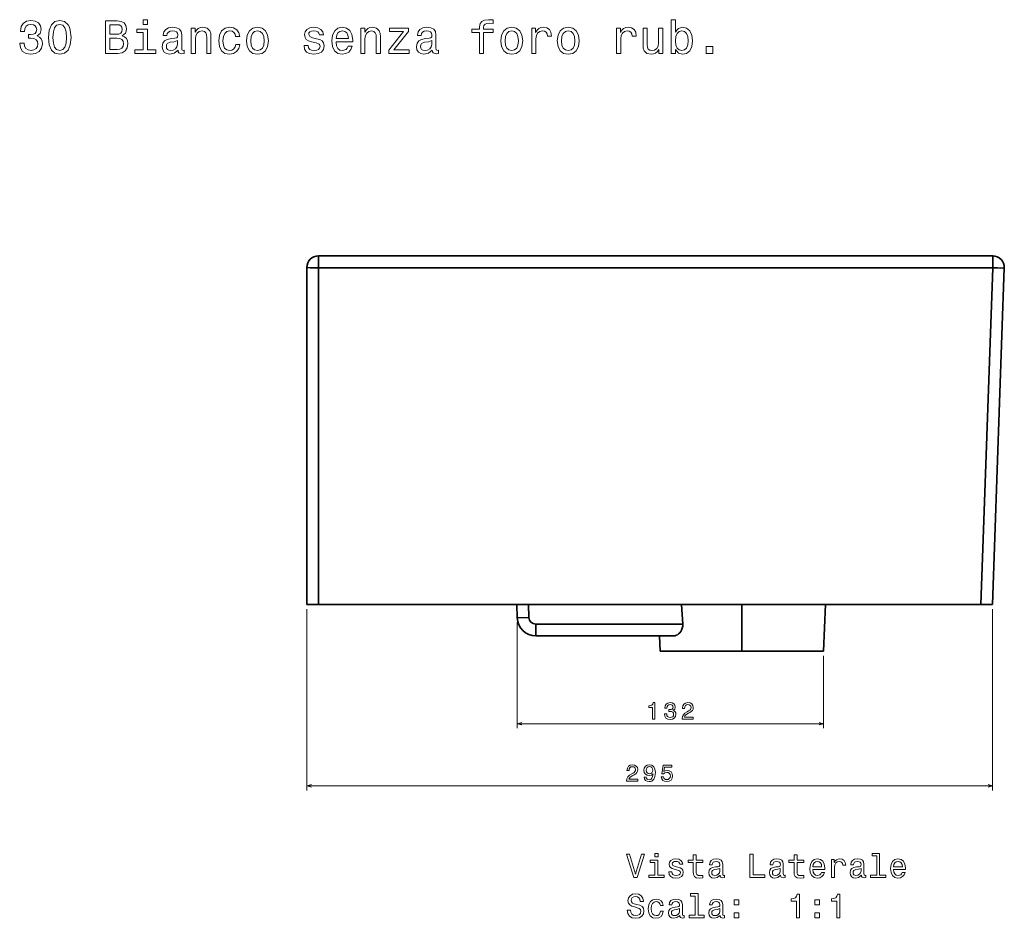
# Model space of a CAD drawing. Extents: x 445 to 1291, y 152 to 980.
# Tile 2 of 2: x 868 to 1291, y 594 to 980. Entities that reach past the tile are written whole.
import ezdxf

# ---------------------------------------------------------------- set-up
doc = ezdxf.new("R2010")
doc.units = 0

msp = doc.modelspace()

# ---------------------------------------------------------------- linework, layer by layer
at = {"color": 7, "lineweight": 35, "ltscale": 0.129362}
for p, q in [((996.12, 878.9), (996.12, 873.73)), ((996.12, 878.9), (996.12, 873.73)), ((1285.94, 873.73), (1285.94, 878.9)), ((1285.94, 873.73), (1285.94, 878.9))]:
    msp.add_line(p, q, dxfattribs=at)
at = {"color": 7, "lineweight": 35}
for p, q in [((996.12, 878.9), (1285.94, 878.9)), ((1285.94, 878.9), (996.12, 878.9)), ((991.12, 728.9), (991.12, 873.9)), ((991.12, 873.9), (991.12, 728.9)), ((1285.94, 873.73), (996.12, 873.73)), ((1285.94, 873.73), (996.12, 873.73)), ((996.12, 728.9), (996.12, 873.73)), ((996.12, 873.73), (996.12, 728.9)), ((1280.89, 728.9), (1285.94, 873.73)), ((1285.94, 873.73), (1280.89, 728.9)), ((1285.88, 728.9), (1290.94, 873.73)), ((1290.94, 873.73), (1285.88, 728.9)), ((1290.94, 873.73), (1285.88, 728.9)), ((1081.35, 728.9), (996.12, 728.9)), ((996.12, 728.9), (1280.89, 728.9)), ((1178.12, 728.9), (1178.12, 708.9)), ((1178.12, 728.9), (1178.12, 708.9)), ((1213.27, 708.9), (1214.14, 728.9)), ((1214.14, 728.9), (1213.27, 708.9)), ((1280.89, 728.9), (1214.14, 728.9)), ((1152.7, 720.48), (1089.54, 720.48)), ((1089.54, 720.48), (1152.7, 720.48)), ((1142.68, 715.48), (1089.54, 715.48)), ((1148.87, 715.48), (1089.54, 715.48)), ((1089.54, 715.48), (1148.87, 715.48)), ((1178.12, 708.9), (1142.97, 708.9)), ((1142.97, 708.9), (1178.12, 708.9)), ((1142.97, 708.9), (1178.12, 708.9)), ((1155.12, 708.9), (1178.12, 708.9)), ((1155.12, 708.9), (1178.12, 708.9)), ((1178.12, 708.9), (1155.12, 708.9)), ((1213.27, 708.9), (1178.12, 708.9)), ((1178.12, 708.9), (1213.27, 708.9)), ((1178.12, 708.9), (1201.12, 708.9)), ((1178.12, 708.9), (1213.27, 708.9)), ((1178.12, 708.9), (1201.12, 708.9)), ((1201.12, 708.9), (1178.12, 708.9))]:
    msp.add_line(p, q, dxfattribs=at)
at = {"color": 7, "lineweight": 35, "ltscale": 0.125}
for p, q in [((996.12, 728.9), (991.12, 728.9)), ((991.12, 728.9), (996.12, 728.9)), ((1086.54, 723.38), (1081.55, 723.2)), ((1086.54, 723.38), (1081.55, 723.2)), ((1089.54, 715.48), (1089.54, 720.48)), ((1089.54, 715.48), (1089.54, 720.48))]:
    msp.add_line(p, q, dxfattribs=at)
at = {"color": 7, "lineweight": 35, "ltscale": 0.142689}
for p, q in [((1081.55, 723.2), (1081.35, 728.9)), ((1081.35, 728.9), (1081.55, 723.2))]:
    msp.add_line(p, q, dxfattribs=at)
at = {"color": 7, "lineweight": 35, "ltscale": 0.138323}
for p, q in [((1086.54, 723.38), (1086.35, 728.9)), ((1086.35, 728.9), (1086.54, 723.38))]:
    msp.add_line(p, q, dxfattribs=at)
at = {"color": 7, "lineweight": 35, "ltscale": 0.211011}
msp.add_line((1152.7, 720.48), (1152.19, 728.9), dxfattribs=at)
at = {"color": 7, "lineweight": 35, "ltscale": 0.124924}
for p, q in [((1280.89, 728.9), (1285.88, 728.9)), ((1285.88, 728.9), (1280.89, 728.9))]:
    msp.add_line(p, q, dxfattribs=at)
at = {"color": 7, "lineweight": 13}
for p, q in [((991.12, 726.9), (991.12, 648.97)), ((1285.88, 726.9), (1285.88, 648.97)), ((1081.55, 721.2), (1081.55, 675.69)), ((1213.27, 706.9), (1213.27, 675.69)), ((1081.55, 677.69), (1213.27, 677.69)), ((991.12, 650.97), (1285.88, 650.97))]:
    msp.add_line(p, q, dxfattribs=at)
at = {"color": 7, "lineweight": 35, "ltscale": 0.164538}
for p, q in [((1142.68, 715.48), (1142.97, 708.9)), ((1142.97, 708.9), (1142.68, 715.48))]:
    msp.add_line(p, q, dxfattribs=at)
at = {"color": 7, "lineweight": 35, "ltscale": 0.303751}
msp.add_line((1155.12, 708.9), (1142.97, 708.9), dxfattribs=at)
at = {"color": 7, "lineweight": 35, "ltscale": 0.303754}
msp.add_line((1213.27, 708.9), (1201.12, 708.9), dxfattribs=at)
at = {"color": 7, "lineweight": 13}
for points in [[(867.66, 970.38), (867.66, 970.23), (867.99, 968.3), (868.94, 966.85), (870.43, 965.92), (872.41, 965.57), (874.5, 965.92), (876.08, 966.81), (877.09, 968.22), (877.45, 970.03), (877.29, 971.22), (876.84, 972.19), (876.12, 972.94), (875.15, 973.48), (876.46, 974.57), (876.92, 976.31), (876.62, 977.88), (875.75, 979.07), (874.34, 979.82), (872.41, 980.08), (870.59, 979.76), (869.2, 978.87), (868.29, 977.46), (867.99, 975.58), (867.99, 975.44), (869.78, 975.44), (869.94, 976.73), (870.47, 977.66), (871.32, 978.22), (872.51, 978.43), (873.56, 978.26), (874.32, 977.84), (874.79, 977.15), (874.97, 976.23), (874.79, 975.24), (874.3, 974.57), (873.45, 974.17), (872.3, 974.05), (871.52, 974.07), (871.52, 972.47), (872.51, 972.51), (873.78, 972.33), (874.73, 971.85), (875.29, 971.06), (875.49, 970.03), (875.27, 968.86), (874.69, 968), (873.76, 967.45), (872.53, 967.27), (871.26, 967.47), (870.33, 968.08), (869.74, 969.04), (869.52, 970.38)], [(880.03, 972.82), (880.33, 969.65), (881.28, 967.39), (882.79, 966.02), (884.89, 965.57), (886.97, 966.02), (888.48, 967.39), (889.41, 969.65), (889.73, 972.82), (889.41, 975.96), (889.03, 977.21), (888.48, 978.24), (886.97, 979.62), (884.89, 980.08), (882.79, 979.62), (881.28, 978.22), (880.33, 975.96)], [(881.97, 972.82), (882.13, 975.26), (882.63, 977.01), (883.54, 978.04), (884.89, 978.4), (886.22, 978.04), (887.13, 977.01), (887.64, 975.26), (887.8, 972.82), (887.64, 970.36), (887.13, 968.6), (886.22, 967.57), (884.89, 967.23), (883.54, 967.57), (882.63, 968.6), (882.13, 970.36)], [(911.7, 973.54), (913.11, 974.71), (913.48, 975.5), (913.6, 976.47), (913.34, 977.98), (912.55, 979.07), (911.28, 979.74), (909.5, 979.98), (904.52, 979.98), (904.52, 965.98), (909.79, 965.98), (911.66, 966.26), (913.05, 967.09), (913.92, 968.4), (914.22, 970.17), (914.04, 971.36), (913.56, 972.35), (912.77, 973.08)], [(909.12, 974.17), (906.38, 974.17), (906.38, 978.3), (909.28, 978.3), (910.37, 978.18), (911.14, 977.82), (911.6, 977.19), (911.76, 976.27), (911.58, 975.34), (911.1, 974.69), (910.27, 974.29)], [(922.64, 980.46), (920.76, 980.46), (920.76, 978.45), (922.64, 978.45)], [(1065.34, 974.94), (1065.34, 965.98), (1067.11, 965.98), (1067.11, 974.94), (1071.15, 974.94), (1071.15, 976.45), (1067.11, 976.45), (1067.11, 977.11), (1067.26, 977.92), (1067.72, 978.47), (1068.51, 978.79), (1069.64, 978.91), (1071.15, 978.83), (1071.15, 980.36), (1069.23, 980.46), (1067.5, 980.28), (1066.29, 979.74), (1065.56, 978.79), (1065.34, 977.44), (1065.34, 976.45), (1062.09, 976.45), (1062.09, 974.94)], [(1149.56, 967.65), (1150.87, 966.1), (1152.67, 965.6), (1154.36, 965.98), (1155.71, 967.13), (1156.56, 968.96), (1156.88, 971.4), (1156.56, 973.85), (1155.69, 975.66), (1154.36, 976.79), (1152.67, 977.19), (1150.89, 976.67), (1150.17, 976.02), (1149.56, 975.16), (1149.56, 980.46), (1147.79, 980.46), (1147.79, 965.98), (1149.56, 965.98)], [(922.58, 967.47), (922.58, 976.45), (918.02, 976.45), (918.02, 974.94), (920.8, 974.94), (920.8, 967.47), (917.17, 967.47), (917.17, 965.98), (926.25, 965.98), (926.25, 967.47)], [(935.73, 967.39), (935.73, 967.33), (935.83, 966.64), (936.13, 966.16), (937.4, 965.78), (938.39, 965.94), (938.39, 967.31), (937.97, 967.25), (937.4, 967.51), (937.3, 968.32), (937.3, 973.93), (937.06, 975.36), (936.35, 976.37), (935.12, 976.97), (933.39, 977.19), (931.69, 976.95), (930.44, 976.27), (929.66, 975.2), (929.39, 973.79), (929.39, 973.66), (930.99, 973.66), (931.13, 974.51), (931.57, 975.12), (932.3, 975.48), (933.33, 975.62), (934.32, 975.52), (935.02, 975.22), (935.45, 974.69), (935.59, 973.97), (935.51, 973.12), (935.18, 972.7), (934.38, 972.49), (932.86, 972.33), (931.13, 971.97), (929.9, 971.32), (929.17, 970.32), (928.95, 968.82), (929.15, 967.49), (929.78, 966.5), (930.79, 965.88), (932.18, 965.66), (934.05, 966.08)], [(941.44, 965.98), (943.21, 965.98), (943.21, 972.23), (943.39, 973.66), (943.98, 974.71), (944.89, 975.36), (946.1, 975.6), (947.07, 975.4), (947.67, 974.85), (947.97, 973.95), (948.07, 972.74), (948.07, 965.98), (949.85, 965.98), (949.85, 973.1), (949.77, 974.53), (949.41, 975.72), (948.22, 976.81), (946.36, 977.19), (945.33, 977.05), (944.46, 976.67), (943.72, 976.02), (943.13, 975.16), (943.13, 976.81), (941.44, 976.81)], [(960.48, 973.22), (962.24, 973.22), (961.87, 974.83), (961, 976.11), (959.65, 976.89), (957.9, 977.19), (955.96, 976.79), (954.49, 975.66), (953.56, 973.83), (953.24, 971.36), (953.54, 968.92), (954.45, 967.11), (955.88, 965.98), (957.84, 965.6), (959.57, 965.9), (960.92, 966.74), (961.85, 968.08), (962.26, 969.85), (960.56, 969.85), (960.26, 968.72), (959.69, 967.87), (958.89, 967.35), (957.9, 967.19), (956.67, 967.45), (955.78, 968.26), (955.24, 969.57), (955.05, 971.43), (955.24, 973.24), (955.8, 974.55), (956.71, 975.36), (957.9, 975.64), (958.95, 975.46), (959.73, 975), (960.26, 974.23)], [(965.2, 971.38), (965.52, 968.92), (966.45, 967.11), (967.92, 965.98), (969.9, 965.6), (971.86, 965.98), (973.33, 967.09), (974.26, 968.9), (974.6, 971.38), (974.26, 973.85), (973.33, 975.68), (971.86, 976.79), (969.9, 977.19), (967.92, 976.79), (966.45, 975.66), (965.52, 973.85)], [(967.02, 971.4), (967.2, 973.22), (967.76, 974.53), (968.67, 975.34), (969.9, 975.62), (971.11, 975.34), (972.02, 974.55), (972.58, 973.22), (972.79, 971.4), (972.58, 969.57), (972.02, 968.24), (971.11, 967.43), (969.9, 967.17), (968.67, 967.43), (967.76, 968.24), (967.2, 969.57)], [(995.32, 972.29), (993.6, 972.7), (992.33, 973.16), (991.91, 974.11), (992.03, 974.77), (992.45, 975.26), (993.14, 975.56), (994.13, 975.68), (995.08, 975.56), (995.82, 975.2), (996.31, 974.65), (996.51, 973.93), (998.24, 973.93), (998.24, 973.97), (997.94, 975.28), (997.11, 976.31), (995.82, 976.95), (994.13, 977.19), (992.41, 976.95), (991.16, 976.29), (990.38, 975.3), (990.13, 974.05), (990.32, 972.84), (990.88, 971.99), (991.81, 971.38), (993.16, 970.96), (995.14, 970.48), (996.35, 969.97), (996.67, 969.57), (996.79, 968.96), (996.61, 968.22), (996.13, 967.65), (995.34, 967.29), (994.29, 967.17), (993.18, 967.29), (992.37, 967.71), (991.83, 968.4), (991.61, 969.35), (989.89, 969.35), (990.17, 967.73), (991, 966.56), (992.31, 965.86), (994.13, 965.6), (996.03, 965.86), (997.42, 966.56), (998.26, 967.69), (998.57, 969.17), (998.34, 970.44), (997.72, 971.3), (996.69, 971.87)], [(1003.71, 970.88), (1010.81, 970.88), (1010.83, 971.71), (1010.51, 974.03), (1009.62, 975.76), (1008.21, 976.81), (1006.33, 977.19), (1004.5, 976.79), (1003.09, 975.66), (1002.18, 973.83), (1001.86, 971.4), (1002.16, 968.92), (1003.07, 967.11), (1004.46, 965.98), (1006.27, 965.6), (1007.85, 965.86), (1009.14, 966.54), (1010.09, 967.63), (1010.63, 969.09), (1008.88, 969.09), (1008.51, 968.28), (1007.99, 967.67), (1006.49, 967.19), (1005.34, 967.41), (1004.48, 968.12), (1003.91, 969.27), (1003.71, 970.82)], [(1003.71, 972.37), (1003.93, 973.77), (1004.48, 974.79), (1005.3, 975.42), (1006.39, 975.64), (1007.46, 975.42), (1008.29, 974.79), (1008.79, 973.77), (1008.98, 972.37)], [(1014.3, 965.98), (1016.08, 965.98), (1016.08, 972.23), (1016.26, 973.66), (1016.84, 974.71), (1017.75, 975.36), (1018.96, 975.6), (1019.93, 975.4), (1020.54, 974.85), (1020.84, 973.95), (1020.94, 972.74), (1020.94, 965.98), (1022.71, 965.98), (1022.71, 973.1), (1022.63, 974.53), (1022.27, 975.72), (1021.08, 976.81), (1019.22, 977.19), (1018.2, 977.05), (1017.33, 976.67), (1016.58, 976.02), (1016, 975.16), (1016, 976.81), (1014.3, 976.81)], [(1032.62, 975.32), (1026.3, 967.33), (1026.3, 965.98), (1035.08, 965.98), (1035.08, 967.47), (1028.54, 967.47), (1034.8, 975.44), (1034.8, 976.81), (1026.61, 976.81), (1026.61, 975.32)], [(1045.03, 967.39), (1045.03, 967.33), (1045.13, 966.64), (1045.43, 966.16), (1046.7, 965.78), (1047.69, 965.94), (1047.69, 967.31), (1047.26, 967.25), (1046.7, 967.51), (1046.6, 968.32), (1046.6, 973.93), (1046.36, 975.36), (1045.65, 976.37), (1044.42, 976.97), (1042.69, 977.19), (1040.99, 976.95), (1039.74, 976.27), (1038.95, 975.2), (1038.69, 973.79), (1038.69, 973.66), (1040.28, 973.66), (1040.43, 974.51), (1040.87, 975.12), (1041.6, 975.48), (1042.62, 975.62), (1043.61, 975.52), (1044.32, 975.22), (1044.74, 974.69), (1044.88, 973.97), (1044.8, 973.12), (1044.48, 972.7), (1043.67, 972.49), (1042.16, 972.33), (1040.43, 971.97), (1039.2, 971.32), (1038.47, 970.32), (1038.25, 968.82), (1038.45, 967.49), (1039.07, 966.5), (1040.08, 965.88), (1041.47, 965.66), (1043.35, 966.08)], [(1074.5, 971.38), (1074.82, 968.92), (1075.75, 967.11), (1077.22, 965.98), (1079.2, 965.6), (1081.15, 965.98), (1082.63, 967.09), (1083.56, 968.9), (1083.9, 971.38), (1083.56, 973.85), (1082.63, 975.68), (1081.15, 976.79), (1079.2, 977.19), (1077.22, 976.79), (1075.75, 975.66), (1074.82, 973.85)], [(1076.31, 971.4), (1076.49, 973.22), (1077.06, 974.53), (1077.97, 975.34), (1079.2, 975.62), (1080.41, 975.34), (1081.32, 974.55), (1081.88, 973.22), (1082.08, 971.4), (1081.88, 969.57), (1081.32, 968.24), (1080.41, 967.43), (1079.2, 967.17), (1077.97, 967.43), (1077.06, 968.24), (1076.49, 969.57)], [(1087.83, 965.98), (1089.61, 965.98), (1089.61, 972.17), (1089.79, 973.66), (1090.33, 974.73), (1091.22, 975.38), (1092.41, 975.6), (1093.3, 975.46), (1093.96, 975.06), (1094.37, 974.37), (1094.51, 973.44), (1096.3, 973.44), (1096.06, 975.08), (1095.4, 976.25), (1094.29, 976.95), (1092.77, 977.19), (1091.75, 977.03), (1090.86, 976.63), (1090.07, 975.94), (1089.45, 975.02), (1089.45, 976.81), (1087.83, 976.81)], [(1098.79, 971.38), (1099.11, 968.92), (1100.04, 967.11), (1101.51, 965.98), (1103.49, 965.6), (1105.44, 965.98), (1106.92, 967.09), (1107.84, 968.9), (1108.19, 971.38), (1107.84, 973.85), (1106.92, 975.68), (1105.44, 976.79), (1103.49, 977.19), (1101.51, 976.79), (1100.04, 975.66), (1099.11, 973.85)], [(1100.6, 971.4), (1100.78, 973.22), (1101.35, 974.53), (1102.26, 975.34), (1103.49, 975.62), (1104.7, 975.34), (1105.6, 974.55), (1106.17, 973.22), (1106.37, 971.4), (1106.17, 969.57), (1105.6, 968.24), (1104.7, 967.43), (1103.49, 967.17), (1102.26, 967.43), (1101.35, 968.24), (1100.78, 969.57)], [(1124.26, 965.98), (1126.04, 965.98), (1126.04, 972.17), (1126.22, 973.66), (1126.77, 974.73), (1127.65, 975.38), (1128.84, 975.6), (1129.73, 975.46), (1130.4, 975.06), (1130.8, 974.37), (1130.94, 973.44), (1132.74, 973.44), (1132.49, 975.08), (1131.83, 976.25), (1130.72, 976.95), (1129.21, 977.19), (1128.18, 977.03), (1127.29, 976.63), (1126.5, 975.94), (1125.88, 975.02), (1125.88, 976.81), (1124.26, 976.81)], [(1144.09, 976.81), (1142.32, 976.81), (1142.32, 970.56), (1142.12, 969.11), (1141.53, 968.06), (1140.62, 967.41), (1139.43, 967.21), (1138.49, 967.37), (1137.88, 967.85), (1137.54, 968.68), (1137.46, 969.85), (1137.46, 976.81), (1135.68, 976.81), (1135.68, 969.69), (1135.74, 968.26), (1136.13, 967.07), (1137.3, 965.98), (1139.17, 965.6), (1140.18, 965.74), (1141.05, 966.1), (1141.79, 966.72), (1142.4, 967.63), (1142.4, 965.98), (1144.09, 965.98)], [(1155.07, 971.4), (1154.87, 969.59), (1154.32, 968.26), (1153.45, 967.45), (1152.37, 967.19), (1151.18, 967.45), (1150.31, 968.26), (1149.76, 969.57), (1149.58, 971.4), (1149.76, 973.22), (1150.31, 974.53), (1151.18, 975.32), (1152.37, 975.6), (1153.45, 975.32), (1154.32, 974.51), (1154.87, 973.2)], [(909.56, 967.65), (906.38, 967.65), (906.38, 972.47), (909.38, 972.47), (910.65, 972.33), (911.56, 971.91), (912.11, 971.18), (912.29, 970.13), (912.11, 969.02), (911.6, 968.26), (910.75, 967.79)], [(935.53, 969.77), (935.28, 968.72), (934.64, 967.91), (933.67, 967.39), (932.48, 967.21), (931.71, 967.31), (931.17, 967.63), (930.83, 968.2), (930.73, 968.98), (930.81, 969.69), (931.13, 970.19), (932.42, 970.76), (934.05, 971), (935.53, 971.49)], [(1044.82, 969.77), (1044.58, 968.72), (1043.94, 967.91), (1042.97, 967.39), (1041.78, 967.21), (1041.01, 967.31), (1040.47, 967.63), (1040.12, 968.2), (1040.02, 968.98), (1040.1, 969.69), (1040.43, 970.19), (1041.72, 970.76), (1043.35, 971), (1044.82, 971.49)], [(1162.81, 965.98), (1165.6, 965.98), (1165.6, 968.98), (1162.81, 968.98)], [(1139.76, 679.69), (1140.67, 679.69), (1140.67, 686.74), (1139.99, 686.74), (1139.81, 686.13), (1139.44, 685.71), (1138.89, 685.47), (1138.12, 685.39), (1138.12, 684.67), (1139.76, 684.67)], [(1144.87, 681.89), (1144.87, 681.82), (1145.03, 680.85), (1145.5, 680.12), (1146.25, 679.66), (1147.24, 679.49), (1148.29, 679.66), (1149.07, 680.1), (1149.58, 680.81), (1149.76, 681.72), (1149.68, 682.31), (1149.46, 682.8), (1149.09, 683.17), (1148.61, 683.44), (1149.27, 683.99), (1149.5, 684.85), (1149.35, 685.64), (1148.91, 686.24), (1148.21, 686.61), (1147.24, 686.74), (1146.33, 686.58), (1145.63, 686.14), (1145.18, 685.43), (1145.03, 684.49), (1145.03, 684.42), (1145.93, 684.42), (1146.01, 685.07), (1146.27, 685.53), (1146.69, 685.81), (1147.29, 685.91), (1147.81, 685.83), (1148.2, 685.62), (1148.43, 685.28), (1148.52, 684.81), (1148.43, 684.32), (1148.19, 683.99), (1147.76, 683.79), (1147.19, 683.73), (1146.79, 683.74), (1146.79, 682.94), (1147.29, 682.96), (1147.92, 682.87), (1148.4, 682.63), (1148.68, 682.23), (1148.78, 681.72), (1148.67, 681.13), (1148.38, 680.7), (1147.91, 680.43), (1147.3, 680.34), (1146.66, 680.44), (1146.2, 680.74), (1145.91, 681.22), (1145.8, 681.89)], [(1152.42, 679.69), (1157.23, 679.69), (1157.23, 680.56), (1153.43, 680.56), (1153.64, 681.03), (1154, 681.43), (1155.12, 682.14), (1155.72, 682.44), (1156.38, 682.88), (1156.86, 683.38), (1157.13, 683.98), (1157.23, 684.65), (1157.06, 685.5), (1156.59, 686.17), (1155.86, 686.59), (1154.92, 686.74), (1153.95, 686.57), (1153.22, 686.1), (1152.74, 685.34), (1152.58, 684.34), (1152.58, 684.2), (1153.5, 684.2), (1153.5, 684.28), (1153.59, 684.97), (1153.86, 685.47), (1154.3, 685.79), (1154.87, 685.9), (1155.46, 685.8), (1155.89, 685.55), (1156.17, 685.16), (1156.27, 684.66), (1156.2, 684.2), (1156.01, 683.81), (1155.69, 683.46), (1155.24, 683.16), (1154.65, 682.84), (1153.66, 682.21), (1152.96, 681.55), (1152.55, 680.74), (1152.42, 679.72)], [(1128.57, 652.97), (1133.38, 652.97), (1133.38, 653.83), (1129.58, 653.83), (1129.79, 654.31), (1130.15, 654.7), (1131.27, 655.42), (1131.87, 655.72), (1132.53, 656.15), (1133.01, 656.66), (1133.28, 657.25), (1133.38, 657.93), (1133.21, 658.78), (1132.73, 659.44), (1132.01, 659.87), (1131.07, 660.02), (1130.1, 659.85), (1129.37, 659.37), (1128.89, 658.62), (1128.73, 657.62), (1128.73, 657.48), (1129.65, 657.48), (1129.65, 657.56), (1129.74, 658.24), (1130.01, 658.75), (1130.45, 659.07), (1131.02, 659.18), (1131.61, 659.08), (1132.04, 658.83), (1132.32, 658.43), (1132.42, 657.94), (1132.35, 657.48), (1132.16, 657.08), (1131.84, 656.74), (1131.39, 656.44), (1130.8, 656.11), (1129.81, 655.49), (1129.11, 654.82), (1128.7, 654.02), (1128.57, 653)], [(1136.08, 654.7), (1136.23, 653.9), (1136.67, 653.29), (1137.35, 652.91), (1138.26, 652.76), (1138.86, 652.84), (1139.39, 653.02), (1139.84, 653.33), (1140.23, 653.77), (1140.53, 654.33), (1140.75, 655.01), (1140.88, 655.8), (1140.93, 656.71), (1140.76, 658.13), (1140.27, 659.17), (1139.48, 659.8), (1138.4, 660.02), (1137.41, 659.84), (1136.67, 659.35), (1136.18, 658.6), (1136.02, 657.67), (1136.18, 656.7), (1136.66, 655.96), (1137.36, 655.5), (1138.26, 655.35), (1139.21, 655.54), (1139.92, 656.12), (1139.76, 655), (1139.44, 654.21), (1138.95, 653.73), (1138.27, 653.58), (1137.75, 653.65), (1137.36, 653.87), (1137.11, 654.23), (1137.01, 654.7)], [(1137, 657.68), (1137.1, 658.3), (1137.38, 658.8), (1137.83, 659.11), (1138.4, 659.22), (1139, 659.11), (1139.45, 658.8), (1139.73, 658.31), (1139.84, 657.69), (1139.73, 657.05), (1139.45, 656.58), (1138.99, 656.29), (1138.37, 656.18), (1137.82, 656.29), (1137.38, 656.58), (1137.1, 657.04)], [(1143.47, 654.79), (1143.69, 653.97), (1144.19, 653.32), (1144.92, 652.92), (1145.84, 652.76), (1146.86, 652.95), (1147.66, 653.44), (1148.16, 654.23), (1148.35, 655.24), (1148.18, 656.17), (1147.7, 656.91), (1146.94, 657.38), (1145.96, 657.56), (1145.21, 657.43), (1144.62, 657.1), (1144.91, 658.99), (1147.97, 658.99), (1147.97, 659.82), (1144.23, 659.82), (1143.67, 656.1), (1144.48, 656.1), (1145.07, 656.58), (1145.81, 656.75), (1146.46, 656.64), (1146.95, 656.32), (1147.27, 655.82), (1147.38, 655.19), (1147.27, 654.55), (1146.94, 654.06), (1146.45, 653.74), (1145.81, 653.63), (1145.28, 653.7), (1144.86, 653.93), (1144.56, 654.3), (1144.41, 654.79)], [(1134.97, 621.54), (1132.46, 613.03), (1129.88, 621.54), (1128.51, 621.54), (1131.74, 611.53), (1133.18, 611.53), (1136.33, 621.54)], [(1142.03, 612.6), (1142.03, 619.01), (1138.77, 619.01), (1138.77, 617.93), (1140.76, 617.93), (1140.76, 612.6), (1138.16, 612.6), (1138.16, 611.53), (1144.65, 611.53), (1144.65, 612.6)], [(1142.07, 621.87), (1140.73, 621.87), (1140.73, 620.43), (1142.07, 620.43)], [(1150.61, 616.04), (1149.39, 616.33), (1148.48, 616.66), (1148.18, 617.34), (1148.27, 617.81), (1148.57, 618.16), (1149.06, 618.37), (1149.76, 618.46), (1150.44, 618.37), (1150.97, 618.11), (1151.32, 617.72), (1151.46, 617.21), (1152.7, 617.21), (1152.7, 617.23), (1152.49, 618.17), (1151.9, 618.91), (1150.97, 619.37), (1149.76, 619.54), (1148.54, 619.37), (1147.65, 618.89), (1147.08, 618.19), (1146.91, 617.29), (1147.04, 616.43), (1147.44, 615.82), (1148.11, 615.39), (1149.07, 615.09), (1150.48, 614.74), (1151.35, 614.38), (1151.58, 614.09), (1151.67, 613.66), (1151.54, 613.13), (1151.19, 612.72), (1150.63, 612.47), (1149.88, 612.38), (1149.09, 612.47), (1148.51, 612.77), (1148.12, 613.26), (1147.96, 613.94), (1146.74, 613.94), (1146.94, 612.78), (1147.53, 611.95), (1148.47, 611.44), (1149.76, 611.26), (1151.12, 611.44), (1152.11, 611.95), (1152.72, 612.75), (1152.93, 613.81), (1152.78, 614.71), (1152.33, 615.33), (1151.59, 615.74)], [(1157.2, 617.93), (1157.2, 614.05), (1157.29, 612.8), (1157.69, 611.93), (1158.5, 611.43), (1159.86, 611.26), (1161.36, 611.33), (1161.36, 612.42), (1160.27, 612.34), (1159.27, 612.45), (1158.74, 612.81), (1158.51, 613.42), (1158.47, 614.27), (1158.47, 617.93), (1161.36, 617.93), (1161.36, 619.01), (1158.47, 619.01), (1158.47, 621.27), (1157.2, 621.27), (1157.2, 619.01), (1155.01, 619.01), (1155.01, 617.93)], [(1168.77, 612.54), (1168.77, 612.49), (1168.84, 612), (1169.06, 611.66), (1169.97, 611.38), (1170.67, 611.5), (1170.67, 612.48), (1170.37, 612.44), (1169.97, 612.62), (1169.89, 613.2), (1169.89, 617.21), (1169.72, 618.23), (1169.22, 618.95), (1168.34, 619.38), (1167.1, 619.54), (1165.89, 619.37), (1164.99, 618.88), (1164.43, 618.11), (1164.25, 617.11), (1164.25, 617.02), (1165.38, 617.02), (1165.48, 617.62), (1165.8, 618.06), (1166.32, 618.32), (1167.06, 618.42), (1167.76, 618.34), (1168.27, 618.13), (1168.57, 617.75), (1168.67, 617.23), (1168.61, 616.63), (1168.38, 616.33), (1167.8, 616.18), (1166.72, 616.07), (1165.48, 615.81), (1164.61, 615.35), (1164.09, 614.63), (1163.93, 613.56), (1164.07, 612.61), (1164.52, 611.9), (1165.24, 611.46), (1166.23, 611.3), (1167.57, 611.6)], [(1181.58, 611.53), (1188.01, 611.53), (1188.01, 612.74), (1182.91, 612.74), (1182.91, 621.53), (1181.58, 621.53)], [(1194.79, 612.54), (1194.79, 612.49), (1194.86, 612), (1195.08, 611.66), (1195.99, 611.38), (1196.69, 611.5), (1196.69, 612.48), (1196.39, 612.44), (1195.99, 612.62), (1195.92, 613.2), (1195.92, 617.21), (1195.74, 618.23), (1195.24, 618.95), (1194.36, 619.38), (1193.12, 619.54), (1191.91, 619.37), (1191.02, 618.88), (1190.46, 618.11), (1190.27, 617.11), (1190.27, 617.02), (1191.41, 617.02), (1191.51, 617.62), (1191.82, 618.06), (1192.34, 618.32), (1193.08, 618.42), (1193.78, 618.34), (1194.29, 618.13), (1194.59, 617.75), (1194.69, 617.23), (1194.63, 616.63), (1194.4, 616.33), (1193.83, 616.18), (1192.75, 616.07), (1191.51, 615.81), (1190.63, 615.35), (1190.11, 614.63), (1189.95, 613.56), (1190.1, 612.61), (1190.54, 611.9), (1191.26, 611.46), (1192.26, 611.3), (1193.6, 611.6)], [(1200.57, 617.93), (1200.57, 614.05), (1200.66, 612.8), (1201.06, 611.93), (1201.87, 611.43), (1203.24, 611.26), (1204.74, 611.33), (1204.74, 612.42), (1203.64, 612.34), (1202.65, 612.45), (1202.11, 612.81), (1201.88, 613.42), (1201.84, 614.27), (1201.84, 617.93), (1204.74, 617.93), (1204.74, 619.01), (1201.84, 619.01), (1201.84, 621.27), (1200.57, 621.27), (1200.57, 619.01), (1198.38, 619.01), (1198.38, 617.93)], [(1208.65, 615.03), (1213.73, 615.03), (1213.74, 615.62), (1213.51, 617.28), (1212.88, 618.52), (1211.87, 619.27), (1210.53, 619.54), (1209.22, 619.25), (1208.21, 618.45), (1207.56, 617.13), (1207.33, 615.4), (1207.55, 613.63), (1208.19, 612.34), (1209.19, 611.53), (1210.48, 611.26), (1211.61, 611.44), (1212.53, 611.93), (1213.21, 612.71), (1213.6, 613.75), (1212.34, 613.75), (1212.08, 613.17), (1211.71, 612.74), (1210.64, 612.39), (1209.82, 612.55), (1209.2, 613.06), (1208.8, 613.88), (1208.65, 614.99)], [(1208.65, 616.1), (1208.81, 617.09), (1209.2, 617.83), (1209.79, 618.27), (1210.57, 618.43), (1211.33, 618.27), (1211.93, 617.83), (1212.29, 617.09), (1212.42, 616.1)], [(1216.69, 611.53), (1217.96, 611.53), (1217.96, 615.95), (1218.09, 617.02), (1218.48, 617.78), (1219.12, 618.24), (1219.97, 618.4), (1220.6, 618.3), (1221.08, 618.01), (1221.36, 617.52), (1221.46, 616.86), (1222.75, 616.86), (1222.57, 618.03), (1222.1, 618.86), (1221.31, 619.37), (1220.23, 619.54), (1219.49, 619.43), (1218.86, 619.14), (1218.29, 618.65), (1217.85, 617.98), (1217.85, 619.27), (1216.69, 619.27)], [(1229.49, 612.54), (1229.49, 612.49), (1229.56, 612), (1229.78, 611.66), (1230.69, 611.38), (1231.39, 611.5), (1231.39, 612.48), (1231.09, 612.44), (1230.69, 612.62), (1230.61, 613.2), (1230.61, 617.21), (1230.44, 618.23), (1229.94, 618.95), (1229.06, 619.38), (1227.82, 619.54), (1226.61, 619.37), (1225.72, 618.88), (1225.15, 618.11), (1224.97, 617.11), (1224.97, 617.02), (1226.1, 617.02), (1226.21, 617.62), (1226.52, 618.06), (1227.04, 618.32), (1227.78, 618.42), (1228.48, 618.34), (1228.99, 618.13), (1229.29, 617.75), (1229.39, 617.23), (1229.33, 616.63), (1229.1, 616.33), (1228.52, 616.18), (1227.44, 616.07), (1226.21, 615.81), (1225.33, 615.35), (1224.81, 614.63), (1224.65, 613.56), (1224.79, 612.61), (1225.24, 611.9), (1225.96, 611.46), (1226.95, 611.3), (1228.29, 611.6)], [(1236.09, 620.81), (1236.09, 612.6), (1233.48, 612.6), (1233.48, 611.53), (1239.95, 611.53), (1239.95, 612.6), (1237.36, 612.6), (1237.36, 621.87), (1234.1, 621.87), (1234.1, 620.81)], [(1243.35, 615.03), (1248.42, 615.03), (1248.44, 615.62), (1248.21, 617.28), (1247.57, 618.52), (1246.57, 619.27), (1245.23, 619.54), (1243.91, 619.25), (1242.91, 618.45), (1242.26, 617.13), (1242.03, 615.4), (1242.24, 613.63), (1242.89, 612.34), (1243.89, 611.53), (1245.18, 611.26), (1246.31, 611.44), (1247.23, 611.93), (1247.91, 612.71), (1248.29, 613.75), (1247.04, 613.75), (1246.78, 613.17), (1246.41, 612.74), (1245.34, 612.39), (1244.52, 612.55), (1243.9, 613.06), (1243.5, 613.88), (1243.35, 614.99)], [(1243.35, 616.1), (1243.51, 617.09), (1243.9, 617.83), (1244.49, 618.27), (1245.27, 618.43), (1246.03, 618.27), (1246.62, 617.83), (1246.98, 617.09), (1247.11, 616.1)], [(1168.63, 614.24), (1168.45, 613.49), (1167.99, 612.91), (1167.3, 612.54), (1166.45, 612.41), (1165.9, 612.48), (1165.51, 612.71), (1165.27, 613.11), (1165.2, 613.68), (1165.25, 614.18), (1165.48, 614.54), (1166.41, 614.94), (1167.57, 615.12), (1168.63, 615.46)], [(1194.65, 614.24), (1194.48, 613.49), (1194.01, 612.91), (1193.32, 612.54), (1192.47, 612.41), (1191.93, 612.48), (1191.54, 612.71), (1191.29, 613.11), (1191.22, 613.68), (1191.28, 614.18), (1191.51, 614.54), (1192.43, 614.94), (1193.6, 615.12), (1194.65, 615.46)], [(1229.35, 614.24), (1229.17, 613.49), (1228.71, 612.91), (1228.02, 612.54), (1227.17, 612.41), (1226.62, 612.48), (1226.23, 612.71), (1225.99, 613.11), (1225.92, 613.68), (1225.97, 614.18), (1226.21, 614.54), (1227.13, 614.94), (1228.29, 615.12), (1229.35, 615.46)], [(1130.18, 597.55), (1128.87, 597.55), (1129.16, 596.02), (1129.88, 594.9), (1130.99, 594.22), (1132.49, 593.98), (1133.97, 594.21), (1135.08, 594.84), (1135.79, 595.84), (1136.05, 597.15), (1135.83, 598.33), (1135.23, 599.09), (1134.25, 599.6), (1132.93, 599.97), (1131.81, 600.25), (1131.08, 600.56), (1130.66, 601.02), (1130.53, 601.74), (1130.66, 602.39), (1131.03, 602.88), (1131.61, 603.21), (1132.4, 603.33), (1133.21, 603.19), (1133.84, 602.8), (1134.26, 602.15), (1134.46, 601.27), (1135.77, 601.27), (1135.77, 601.3), (1135.54, 602.65), (1134.86, 603.66), (1133.8, 604.3), (1132.36, 604.51), (1131.06, 604.3), (1130.05, 603.69), (1129.4, 602.75), (1129.17, 601.54), (1129.36, 600.46), (1129.91, 599.73), (1130.77, 599.24), (1131.95, 598.86), (1133.12, 598.53), (1134, 598.21), (1134.53, 597.75), (1134.72, 597), (1134.55, 596.24), (1134.1, 595.66), (1133.42, 595.3), (1132.55, 595.19), (1131.57, 595.35), (1130.82, 595.81), (1130.34, 596.56)], [(1143.08, 599.43), (1144.33, 599.43), (1144.07, 600.58), (1143.45, 601.49), (1142.49, 602.05), (1141.23, 602.26), (1139.85, 601.98), (1138.8, 601.17), (1138.14, 599.86), (1137.91, 598.1), (1138.12, 596.36), (1138.77, 595.06), (1139.79, 594.25), (1141.19, 593.98), (1142.43, 594.19), (1143.4, 594.8), (1144.06, 595.75), (1144.35, 597.02), (1143.14, 597.02), (1142.92, 596.21), (1142.52, 595.61), (1141.94, 595.23), (1141.23, 595.12), (1140.35, 595.3), (1139.72, 595.88), (1139.33, 596.82), (1139.2, 598.14), (1139.33, 599.44), (1139.74, 600.38), (1140.38, 600.95), (1141.23, 601.15), (1141.98, 601.02), (1142.55, 600.69), (1142.92, 600.15)], [(1151.42, 595.26), (1151.42, 595.22), (1151.49, 594.73), (1151.71, 594.38), (1152.62, 594.11), (1153.32, 594.22), (1153.32, 595.2), (1153.02, 595.16), (1152.62, 595.35), (1152.55, 595.92), (1152.55, 599.93), (1152.37, 600.95), (1151.87, 601.67), (1150.99, 602.11), (1149.75, 602.26), (1148.54, 602.09), (1147.65, 601.6), (1147.08, 600.84), (1146.9, 599.83), (1146.9, 599.74), (1148.04, 599.74), (1148.14, 600.35), (1148.45, 600.78), (1148.97, 601.04), (1149.71, 601.14), (1150.41, 601.07), (1150.92, 600.85), (1151.22, 600.48), (1151.32, 599.96), (1151.26, 599.35), (1151.03, 599.05), (1150.46, 598.91), (1149.38, 598.79), (1148.14, 598.53), (1147.26, 598.07), (1146.74, 597.35), (1146.58, 596.28), (1146.72, 595.33), (1147.17, 594.63), (1147.89, 594.18), (1148.89, 594.02), (1150.23, 594.32)], [(1158.02, 603.53), (1158.02, 595.32), (1155.41, 595.32), (1155.41, 594.25), (1161.88, 594.25), (1161.88, 595.32), (1159.29, 595.32), (1159.29, 604.6), (1156.03, 604.6), (1156.03, 603.53)], [(1168.77, 595.26), (1168.77, 595.22), (1168.84, 594.73), (1169.06, 594.38), (1169.97, 594.11), (1170.67, 594.22), (1170.67, 595.2), (1170.37, 595.16), (1169.97, 595.35), (1169.89, 595.92), (1169.89, 599.93), (1169.72, 600.95), (1169.22, 601.67), (1168.34, 602.11), (1167.1, 602.26), (1165.89, 602.09), (1164.99, 601.6), (1164.43, 600.84), (1164.25, 599.83), (1164.25, 599.74), (1165.38, 599.74), (1165.48, 600.35), (1165.8, 600.78), (1166.32, 601.04), (1167.06, 601.14), (1167.76, 601.07), (1168.27, 600.85), (1168.57, 600.48), (1168.67, 599.96), (1168.61, 599.35), (1168.38, 599.05), (1167.8, 598.91), (1166.72, 598.79), (1165.48, 598.53), (1164.61, 598.07), (1164.09, 597.35), (1163.93, 596.28), (1164.07, 595.33), (1164.52, 594.63), (1165.24, 594.18), (1166.23, 594.02), (1167.57, 594.32)], [(1174.84, 599.84), (1176.82, 599.84), (1176.82, 601.99), (1174.84, 601.99)], [(1201.59, 594.25), (1202.91, 594.25), (1202.91, 604.32), (1201.93, 604.32), (1201.67, 603.45), (1201.15, 602.85), (1200.35, 602.51), (1199.26, 602.39), (1199.26, 601.37), (1201.59, 601.37)], [(1209.53, 599.84), (1211.52, 599.84), (1211.52, 601.99), (1209.53, 601.99)], [(1218.94, 594.25), (1220.25, 594.25), (1220.25, 604.32), (1219.27, 604.32), (1219.01, 603.45), (1218.5, 602.85), (1217.7, 602.51), (1216.61, 602.39), (1216.61, 601.37), (1218.94, 601.37)], [(1151.28, 596.96), (1151.1, 596.21), (1150.64, 595.64), (1149.95, 595.26), (1149.1, 595.13), (1148.55, 595.2), (1148.16, 595.43), (1147.92, 595.84), (1147.85, 596.4), (1147.91, 596.9), (1148.14, 597.26), (1149.06, 597.67), (1150.23, 597.84), (1151.28, 598.19)], [(1168.63, 596.96), (1168.45, 596.21), (1167.99, 595.64), (1167.3, 595.26), (1166.45, 595.13), (1165.9, 595.2), (1165.51, 595.43), (1165.27, 595.84), (1165.2, 596.4), (1165.25, 596.9), (1165.48, 597.26), (1166.41, 597.67), (1167.57, 597.84), (1168.63, 598.19)], [(1174.84, 594.25), (1176.82, 594.25), (1176.82, 596.4), (1174.84, 596.4)], [(1209.53, 594.25), (1211.52, 594.25), (1211.52, 596.4), (1209.53, 596.4)]]:
    msp.add_lwpolyline(points, close=True, dxfattribs=at)
at = {"color": 7, "lineweight": 35}
for points in [[(996.12, 873.73), (993.45, 873.76), (991.56, 873.83), (991.25, 873.87), (991.14, 873.89), (991.12, 873.9), (991.12, 873.9)], [(1290.94, 873.73), (1290.94, 873.73), (1290.94, 873.72), (1290.93, 873.72), (1290.91, 873.71), (1290.84, 873.7), (1290.13, 873.66), (1287.96, 873.67), (1285.94, 873.73)], [(1148.87, 715.48), (1149.38, 715.53), (1149.9, 715.69), (1150.4, 715.95), (1150.92, 716.31), (1151.4, 716.77), (1151.83, 717.33), (1152.2, 717.97), (1152.5, 718.75), (1152.68, 719.6), (1152.71, 720.04), (1152.7, 720.48)]]:
    msp.add_lwpolyline(points, dxfattribs=at)
at = {"color": 7, "lineweight": 13}
for points in [[(1083.48, 678.21), (1081.55, 677.69), (1083.48, 677.17)], [(1211.34, 677.17), (1213.27, 677.69), (1211.34, 678.21)], [(993.05, 651.48), (991.12, 650.97), (993.05, 650.45)], [(1283.95, 650.45), (1285.88, 650.97), (1283.95, 651.48)]]:
    msp.add_lwpolyline(points, dxfattribs=at)
at = {"color": 7, "lineweight": 35}
for centre, radius, start, end in [((996.12, 873.9), 5, 90, 180), ((996.12, 873.9), 5, 90, 180), ((1285.94, 873.9), 5, 358, 90), ((1285.94, 873.9), 5, 358, 90), ((991.14, 873.91), 0.0234, 202.8649, 260.2137), ((1089.54, 723.48), 8, 182, 270), ((1089.54, 723.48), 8, 182, 270), ((1089.54, 723.48), 3, 182, 270), ((1089.54, 723.48), 3, 182.0001, 270)]:
    msp.add_arc(centre, radius, start, end, dxfattribs=at)
for centre, major_axis, ratio, start_param, end_param in [((996.12, 873.9), (5, 0), 0.034899, 3.141594, 4.712389), ((996.12, 873.9), (5, 0), 0.034899, 3.742524, 3.749278), ((1285.94, 873.9), (5, -0.17), 0.034878, 4.713608, 6.283184)]:
    msp.add_ellipse(centre, major_axis=major_axis, ratio=ratio, start_param=start_param, end_param=end_param, dxfattribs=at)

doc.saveas('drawing.dxf')
